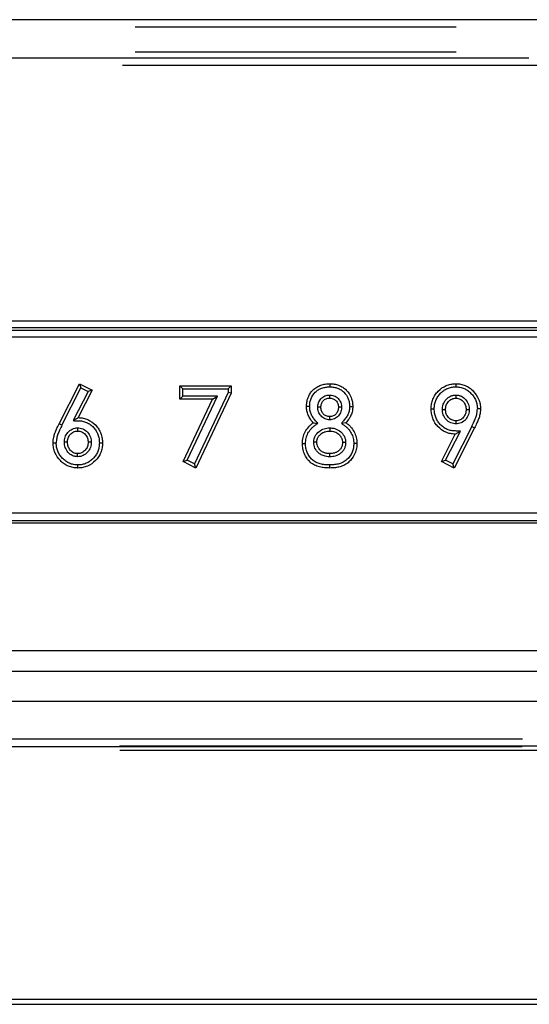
# Model space of a CAD drawing. Extents: x 89 to 295, y 55 to 285.
# Tile 18 of 27: x 201.5 to 203.51, y 166.48 to 170.38. Entities that reach past the tile are written whole.
import ezdxf

# ---------------------------------------------------------------- set-up
doc = ezdxf.new("R2010")
doc.units = 0
doc.linetypes.add('PHANTOM', pattern=[12.7, 6.35, -1.27, 1.27, -1.27, 1.27, -1.27])
doc.layers.get('0').update_dxf_attribs({"linetype": 'CONTINUOUS'})

msp = doc.modelspace()

# ---------------------------------------------------------------- linework, layer by layer
at = {"color": 7, "linetype": 'Continuous'}
for p, q in [((216.3979, 170.3837), (169.5979, 170.3837)), ((201.6531, 168.7829), (201.7337, 168.9414)), ((201.7337, 168.9414), (201.7391, 168.9248)), ((201.7337, 168.9414), (201.7842, 168.9158)), ((202.7241, 168.9414), (202.7241, 168.929)), ((203.2225, 168.9414), (203.2226, 168.929)), ((201.6641, 168.7774), (201.7391, 168.9248)), ((201.7675, 168.9104), (201.709, 168.7952)), ((201.7842, 168.9158), (201.7288, 168.8071)), ((201.7391, 168.9248), (201.7675, 168.9104)), ((201.7842, 168.9158), (201.7675, 168.9104)), ((202.1306, 168.8803), (202.1306, 168.9332)), ((202.1306, 168.9332), (202.1429, 168.9209)), ((202.1306, 168.9332), (202.3341, 168.9332)), ((202.1429, 168.8927), (202.1429, 168.9209)), ((202.1429, 168.9209), (202.3218, 168.9209)), ((202.3218, 168.9064), (202.1883, 168.6243)), ((202.3341, 168.9037), (202.1941, 168.6076)), ((202.3341, 168.9332), (202.3218, 168.9209)), ((202.3218, 168.9209), (202.3218, 168.9064)), ((202.3341, 168.9037), (202.3218, 168.9064)), ((202.3341, 168.9332), (202.3341, 168.9037)), ((202.1429, 168.8927), (202.1306, 168.8803)), ((202.2606, 168.8803), (202.1306, 168.8803)), ((202.2801, 168.8927), (202.1429, 168.8927)), ((202.1436, 168.633), (202.2606, 168.8803)), ((202.1599, 168.6387), (202.2801, 168.8927)), ((202.2606, 168.8803), (202.2801, 168.8927)), ((202.632, 168.8524), (202.6444, 168.8524)), ((202.8029, 168.8514), (202.8152, 168.8515)), ((203.1254, 168.8424), (203.1377, 168.8424)), ((203.3207, 168.842), (203.3084, 168.8419)), ((202.7237, 168.7988), (202.7238, 168.8111)), ((202.788, 168.7867), (202.77, 168.7844)), ((203.2238, 168.7825), (203.2238, 168.7948)), ((203.1823, 168.6385), (203.2409, 168.7538)), ((203.2858, 168.7718), (203.2107, 168.6242)), ((203.2968, 168.7663), (203.2162, 168.6076)), ((203.221, 168.7419), (203.2409, 168.7538)), ((201.6292, 168.7069), (201.6415, 168.7069)), ((201.8245, 168.7064), (201.8122, 168.7064)), ((202.6158, 168.7047), (202.6281, 168.7047)), ((202.7869, 168.7086), (202.7745, 168.7085)), ((203.1657, 168.633), (203.221, 168.7419)), ((202.1436, 168.633), (202.1599, 168.6387)), ((202.1941, 168.6076), (202.1436, 168.633)), ((202.1883, 168.6243), (202.1599, 168.6387)), ((203.1657, 168.633), (203.1823, 168.6385)), ((203.2162, 168.6076), (203.1657, 168.633)), ((203.2107, 168.6242), (203.1823, 168.6385)), ((202.1941, 168.6076), (202.1883, 168.6243)), ((202.7244, 168.6076), (202.7244, 168.6199)), ((203.2162, 168.6076), (203.2107, 168.6242)), ((198.942, 168.39), (208.2541, 168.39)), ((208.1951, 167.883), (198.8568, 167.883)), ((208.1951, 167.683), (197.2868, 167.683)), ((196.9842, 166.483), (213.5455, 166.483)), ((197.1241, 166.503), (213.4142, 166.503))]:
    msp.add_line(p, q, dxfattribs=at)
at = {"color": 58, "linetype": 'PHANTOM'}
for p, q in [((213.3844, 170.3545), (196.9842, 170.3545)), ((213.3844, 170.2545), (196.9842, 170.2545)), ((197.1624, 170.2323), (208.2534, 170.2323)), ((208.2534, 170.2023), (197.1624, 170.2023)), ((199.1505, 169.1912), (205.3505, 169.1912)), ((205.3505, 169.1625), (199.1505, 169.1625)), ((199.1505, 169.1541), (205.3505, 169.1541)), ((205.3505, 169.1254), (199.1505, 169.1254)), ((201.6641, 168.7774), (201.6531, 168.7829)), ((203.2858, 168.7718), (203.2968, 168.7663)), ((205.4569, 168.4285), (199.0441, 168.4285)), ((205.4569, 168.3985), (199.0441, 168.3985)), ((198.8568, 167.803), (208.1951, 167.803)), ((197.1363, 167.5351), (208.2414, 167.5351)), ((197.1349, 167.5038), (208.2431, 167.5038)), ((208.2418, 167.5051), (197.1363, 167.5051)), ((208.2437, 167.4888), (197.134, 167.4888))]:
    msp.add_line(p, q, dxfattribs=at)
at = {"color": 7, "linetype": 'Continuous', "flags": 128}
for points in [[(202.7227, 168.8968), (202.7227, 168.8906), (202.7227, 168.8844)], [(202.689, 168.8483), (202.6829, 168.8483), (202.6767, 168.8483)], [(202.7706, 168.8488), (202.7644, 168.8488), (202.7582, 168.8488)], [(203.17, 168.8394), (203.1762, 168.8394), (203.1823, 168.8394)], [(203.2638, 168.8392), (203.2699, 168.8392), (203.2761, 168.8392)], [(201.7261, 168.7665), (201.7261, 168.7603), (201.7261, 168.7541)], [(202.7245, 168.7665), (202.7245, 168.7603), (202.7245, 168.7541)], [(201.6861, 168.7097), (201.68, 168.7097), (201.6738, 168.7096)], [(201.7799, 168.7097), (201.7737, 168.7097), (201.7676, 168.7097)], [(202.6728, 168.7098), (202.6666, 168.7099), (202.6604, 168.7099)], [(202.8315, 168.7047), (202.8253, 168.7047), (202.8192, 168.7047)], [(202.7238, 168.6522), (202.7238, 168.6584), (202.7238, 168.6646)], [(201.7274, 168.6076), (201.7273, 168.6138), (201.7273, 168.62)]]:
    msp.add_lwpolyline(points, dxfattribs=at)
at = {"color": 7, "linetype": 'Continuous'}
for points, knots in [([(202.632, 168.8524), (202.6322, 168.8562), (202.6325, 168.8631), (202.6339, 168.8732), (202.6366, 168.8827), (202.6411, 168.8939), (202.6479, 168.9059), (202.6586, 168.9182), (202.6722, 168.9286), (202.6886, 168.9362), (202.7061, 168.9407), (202.7181, 168.9412), (202.7241, 168.9414)], [0, 0, 0, 0, 0.079998, 0.142868, 0.213776, 0.28585, 0.394735, 0.500097, 0.624466, 0.750027, 0.875024, 1, 1, 1, 1]), ([(202.7241, 168.9414), (202.7301, 168.9412), (202.742, 168.9407), (202.7594, 168.936), (202.7756, 168.9281), (202.7942, 168.913), (202.8073, 168.8923), (202.8143, 168.8694), (202.8149, 168.8575), (202.8152, 168.8515)], [0, 0, 0, 0, 0.12517, 0.2503411, 0.3762005, 0.5006439, 0.7497011, 0.8748372, 1, 1, 1, 1]), ([(203.1254, 168.8424), (203.1255, 168.846), (203.1257, 168.8524), (203.1273, 168.8652), (203.1316, 168.8803), (203.1406, 168.8975), (203.1569, 168.9175), (203.1758, 168.931), (203.1939, 168.9375), (203.2029, 168.9397), (203.2125, 168.941), (203.219, 168.9413), (203.2225, 168.9414)], [0, 0, 0, 0, 0.069202, 0.125225, 0.250332, 0.373431, 0.500519, 0.749509, 0.81114, 0.874778, 0.930295, 1, 1, 1, 1]), ([(203.2225, 168.9414), (203.2258, 168.9413), (203.2322, 168.9412), (203.2451, 168.9393), (203.2605, 168.9349), (203.2776, 168.9254), (203.297, 168.9083), (203.3122, 168.8863), (203.3186, 168.8645), (203.3205, 168.8517), (203.3207, 168.8452), (203.3207, 168.842)], [0, 0, 0, 0, 0.062626, 0.125242, 0.250337, 0.371675, 0.500525, 0.749696, 0.874758, 0.937379, 1, 1, 1, 1]), ([(202.6444, 168.8524), (202.6446, 168.8583), (202.6448, 168.8631), (202.6466, 168.8731), (202.6481, 168.8781), (202.6539, 168.8926), (202.6596, 168.9014), (202.6704, 168.9116), (202.6747, 168.9148), (202.6835, 168.9202), (202.6881, 168.9224), (202.6977, 168.9258), (202.703, 168.9271), (202.7131, 168.9287), (202.7181, 168.9289), (202.7241, 168.929)], [0.0026618, 0.0026618, 0.0026618, 0.0026618, 0.125, 0.125, 0.25, 0.25, 0.5, 0.5, 0.625, 0.625, 0.75, 0.75, 0.875, 0.875, 0.9976623, 0.9976623, 0.9976623, 0.9976623]), ([(202.7241, 168.929), (202.73, 168.9289), (202.735, 168.9287), (202.745, 168.927), (202.7501, 168.9257), (202.7596, 168.9222), (202.7642, 168.9198), (202.7729, 168.9143), (202.7768, 168.9111), (202.7874, 168.9005), (202.7932, 168.8915), (202.799, 168.877), (202.8005, 168.8721), (202.8024, 168.8622), (202.8026, 168.8573), (202.8029, 168.8514)], [0.0023453, 0.0023453, 0.0023453, 0.0023453, 0.125, 0.125, 0.25, 0.25, 0.375, 0.375, 0.5, 0.5, 0.75, 0.75, 0.875, 0.875, 0.9971874, 0.9971874, 0.9971874, 0.9971874]), ([(203.1377, 168.8424), (203.1379, 168.8488), (203.1382, 168.854), (203.1401, 168.865), (203.1417, 168.8705), (203.1457, 168.8807), (203.1485, 168.8859), (203.1545, 168.895), (203.1582, 168.8995), (203.1662, 168.9077), (203.1705, 168.9114), (203.1797, 168.9178), (203.1847, 168.9206), (203.1947, 168.9248), (203.2003, 168.9265), (203.211, 168.9286), (203.2162, 168.9289), (203.2226, 168.929)], [0.0019944, 0.0019944, 0.0019944, 0.0019944, 0.125, 0.125, 0.25, 0.25, 0.375, 0.375, 0.5, 0.5, 0.625, 0.625, 0.75, 0.75, 0.875, 0.875, 0.9981512, 0.9981512, 0.9981512, 0.9981512]), ([(203.2226, 168.929), (203.2257, 168.929), (203.2286, 168.9289), (203.234, 168.9285), (203.2367, 168.9281), (203.2451, 168.9264), (203.2507, 168.9249), (203.2607, 168.9207), (203.2657, 168.9179), (203.2748, 168.9114), (203.2791, 168.9076), (203.287, 168.8993), (203.2907, 168.8947), (203.2971, 168.8853), (203.2998, 168.8803), (203.3041, 168.8699), (203.3057, 168.8646), (203.3073, 168.8561), (203.3078, 168.8533), (203.3082, 168.848), (203.3083, 168.8451), (203.3084, 168.8419)], [0.0018651, 0.0018651, 0.0018651, 0.0018651, 0.0625, 0.0625, 0.125, 0.125, 0.25, 0.25, 0.375, 0.375, 0.5, 0.5, 0.625, 0.625, 0.75, 0.75, 0.875, 0.875, 0.9375, 0.9375, 0.99828, 0.99828, 0.99828, 0.99828]), ([(202.6767, 168.8483), (202.6768, 168.851), (202.677, 168.8568), (202.6797, 168.8688), (202.688, 168.8831), (202.7015, 168.8928), (202.7138, 168.8963), (202.7199, 168.8966), (202.7227, 168.8968)], [0, 0, 0, 0, 0.1084358, 0.2367355, 0.4923434, 0.7530338, 0.8874135, 1, 1, 1, 1]), ([(202.689, 168.8483), (202.6891, 168.8506), (202.6892, 168.8529), (202.6898, 168.8575), (202.6904, 168.8598), (202.6926, 168.8663), (202.695, 168.8703), (202.7012, 168.8772), (202.705, 168.88), (202.7113, 168.8827), (202.7135, 168.8834), (202.7181, 168.8842), (202.7204, 168.8843), (202.7227, 168.8844)], [0, 0, 0, 0, 0.125, 0.125, 0.25, 0.25, 0.5, 0.5, 0.75, 0.75, 0.875, 0.875, 1, 1, 1, 1]), ([(202.7227, 168.8968), (202.7254, 168.8966), (202.7315, 168.8963), (202.7438, 168.8934), (202.7582, 168.8843), (202.7673, 168.8699), (202.7702, 168.8575), (202.7705, 168.8515), (202.7706, 168.8488)], [0, 0, 0, 0, 0.1090707, 0.2390696, 0.5012383, 0.761549, 0.8917135, 1, 1, 1, 1]), ([(202.7227, 168.8844), (202.725, 168.8843), (202.7274, 168.8842), (202.7321, 168.8835), (202.7344, 168.8829), (202.741, 168.8805), (202.7451, 168.8779), (202.7501, 168.8728), (202.7515, 168.871), (202.7541, 168.867), (202.7552, 168.8649), (202.7568, 168.8605), (202.7573, 168.8582), (202.758, 168.8535), (202.7581, 168.8511), (202.7582, 168.8488)], [0, 0, 0, 0, 0.125, 0.125, 0.25, 0.25, 0.5, 0.5, 0.625, 0.625, 0.75, 0.75, 0.875, 0.875, 1, 1, 1, 1]), ([(203.17, 168.8394), (203.1701, 168.8426), (203.1704, 168.8496), (203.1738, 168.8636), (203.1835, 168.8799), (203.1988, 168.8915), (203.2129, 168.8962), (203.2202, 168.8966), (203.2236, 168.8968)], [0, 0, 0, 0, 0.1120957, 0.2398319, 0.4937854, 0.7489092, 0.8830586, 1, 1, 1, 1]), ([(203.1823, 168.8394), (203.1825, 168.8422), (203.1826, 168.845), (203.1834, 168.8506), (203.1841, 168.8534), (203.186, 168.8588), (203.1872, 168.8614), (203.19, 168.8662), (203.1918, 168.8685), (203.1956, 168.8727), (203.1976, 168.8747), (203.2021, 168.8781), (203.2045, 168.8796), (203.2097, 168.882), (203.2124, 168.883), (203.2179, 168.8841), (203.2208, 168.8842), (203.2236, 168.8844)], [0, 0, 0, 0, 0.125, 0.125, 0.25, 0.25, 0.375, 0.375, 0.5, 0.5, 0.625, 0.625, 0.75, 0.75, 0.875, 0.875, 1, 1, 1, 1]), ([(203.2236, 168.8968), (203.2271, 168.8965), (203.2344, 168.8961), (203.2484, 168.8911), (203.2631, 168.8792), (203.2725, 168.8631), (203.2756, 168.8492), (203.276, 168.8424), (203.2761, 168.8392)], [0, 0, 0, 0, 0.118733, 0.255042, 0.509218, 0.761702, 0.889143, 1, 1, 1, 1]), ([(203.2236, 168.8844), (203.2264, 168.8842), (203.2292, 168.8841), (203.2347, 168.8828), (203.2373, 168.8818), (203.2423, 168.8793), (203.2447, 168.8778), (203.249, 168.8742), (203.251, 168.8723), (203.2565, 168.8659), (203.2594, 168.861), (203.2621, 168.853), (203.2627, 168.8503), (203.2635, 168.8448), (203.2636, 168.842), (203.2638, 168.8392)], [0, 0, 0, 0, 0.125, 0.125, 0.25, 0.25, 0.375, 0.375, 0.5, 0.5, 0.75, 0.75, 0.875, 0.875, 1, 1, 1, 1]), ([(202.6584, 168.7867), (202.6563, 168.7892), (202.6524, 168.7939), (202.6453, 168.8037), (202.6384, 168.8168), (202.6341, 168.831), (202.6324, 168.843), (202.6322, 168.849), (202.632, 168.8524)], [0, 0, 0, 0, 0.137751, 0.2501, 0.500037, 0.749906, 0.859941, 1, 1, 1, 1]), ([(202.6762, 168.7851), (202.6734, 168.7883), (202.6706, 168.7916), (202.6678, 168.7948), (202.6638, 168.7994), (202.6606, 168.8032), (202.6549, 168.8122), (202.6523, 168.8171), (202.6484, 168.8265), (202.6468, 168.8317), (202.6449, 168.8417), (202.6446, 168.8465), (202.6444, 168.8524)], [-0.176083, -0.176083, -0.176083, -0.176083, 0, 0, 0, 0.25, 0.25, 0.5, 0.5, 0.75, 0.75, 0.994666, 0.994666, 0.994666, 0.994666]), ([(202.7237, 168.7988), (202.7208, 168.7989), (202.7146, 168.7993), (202.7022, 168.803), (202.6886, 168.813), (202.68, 168.8273), (202.6771, 168.8395), (202.6768, 168.8455), (202.6767, 168.8483)], [0, 0, 0, 0, 0.112532, 0.248531, 0.506073, 0.762214, 0.890759, 1, 1, 1, 1]), ([(202.7238, 168.8111), (202.7214, 168.8113), (202.719, 168.8114), (202.7144, 168.8123), (202.7121, 168.813), (202.7078, 168.8149), (202.7057, 168.8161), (202.7019, 168.819), (202.7002, 168.8206), (202.6954, 168.8258), (202.6929, 168.8299), (202.6905, 168.8366), (202.6899, 168.8389), (202.6893, 168.8436), (202.6892, 168.846), (202.689, 168.8483)], [0, 0, 0, 0, 0.125, 0.125, 0.25, 0.25, 0.375, 0.375, 0.5, 0.5, 0.75, 0.75, 0.875, 0.875, 1, 1, 1, 1]), ([(202.7706, 168.8488), (202.7705, 168.8461), (202.7702, 168.8401), (202.7677, 168.8279), (202.7594, 168.8131), (202.7455, 168.8029), (202.7329, 168.7992), (202.7266, 168.7989), (202.7237, 168.7988)], [0, 0, 0, 0, 0.107065, 0.23288, 0.489123, 0.751771, 0.886292, 1, 1, 1, 1]), ([(202.7582, 168.8488), (202.7581, 168.8464), (202.758, 168.844), (202.7574, 168.8393), (202.7569, 168.8369), (202.7547, 168.8301), (202.7523, 168.8259), (202.7476, 168.8205), (202.7458, 168.8188), (202.742, 168.816), (202.7399, 168.8148), (202.7355, 168.8129), (202.7332, 168.8122), (202.7285, 168.8113), (202.7262, 168.8112), (202.7238, 168.8111)], [0, 0, 0, 0, 0.125, 0.125, 0.25, 0.25, 0.5, 0.5, 0.625, 0.625, 0.75, 0.75, 0.875, 0.875, 1, 1, 1, 1]), ([(202.8029, 168.8514), (202.8028, 168.8486), (202.8027, 168.846), (202.8023, 168.8411), (202.8019, 168.8386), (202.8004, 168.8311), (202.7988, 168.8262), (202.7957, 168.8193), (202.7946, 168.8171), (202.7919, 168.8125), (202.7904, 168.8102), (202.7857, 168.8034), (202.7824, 168.7993), (202.7785, 168.7946), (202.7757, 168.7912), (202.7728, 168.7878), (202.77, 168.7844)], [0.00568, 0.00568, 0.00568, 0.00568, 0.125, 0.125, 0.25, 0.25, 0.5, 0.5, 0.625, 0.625, 0.75, 0.75, 1, 1, 1, 1.182071, 1.182071, 1.182071, 1.182071]), ([(202.8152, 168.8515), (202.8151, 168.8482), (202.8148, 168.8422), (202.8136, 168.8333), (202.8114, 168.8249), (202.8074, 168.8143), (202.7997, 168.8013), (202.7922, 168.792), (202.788, 168.7867)], [0, 0, 0, 0, 0.136855, 0.250029, 0.375378, 0.500136, 0.718329, 1, 1, 1, 1]), ([(203.221, 168.7419), (203.2174, 168.7421), (203.211, 168.7423), (203.2014, 168.7436), (203.1923, 168.746), (203.1742, 168.7527), (203.1556, 168.7665), (203.1397, 168.7868), (203.1313, 168.8043), (203.1261, 168.8231), (203.1256, 168.836), (203.1254, 168.8424)], [0, 0, 0, 0, 0.069328, 0.125228, 0.188701, 0.250504, 0.499469, 0.625543, 0.74969, 0.874818, 1, 1, 1, 1]), ([(203.2409, 168.7538), (203.2344, 168.7539), (203.2278, 168.7541), (203.2213, 168.7543), (203.2181, 168.7544), (203.2151, 168.7544), (203.2097, 168.7549), (203.2069, 168.7553), (203.1988, 168.7569), (203.1933, 168.7586), (203.1858, 168.7619), (203.1833, 168.7632), (203.1784, 168.766), (203.1761, 168.7675), (203.1694, 168.7723), (203.165, 168.7762), (203.1573, 168.7845), (203.1538, 168.789), (203.1492, 168.7962), (203.1479, 168.7986), (203.1455, 168.8035), (203.1444, 168.8061), (203.1414, 168.8141), (203.1399, 168.8196), (203.1381, 168.8306), (203.1379, 168.8361), (203.1377, 168.8424)], [-0.12634, -0.12634, -0.12634, -0.12634, 0, 0, 0, 0.0625, 0.0625, 0.125, 0.125, 0.25, 0.25, 0.3125, 0.3125, 0.375, 0.375, 0.5, 0.5, 0.625, 0.625, 0.6875, 0.6875, 0.75, 0.75, 0.875, 0.875, 0.997999, 0.997999, 0.997999, 0.997999]), ([(203.2238, 168.7825), (203.2205, 168.7827), (203.2133, 168.7831), (203.1991, 168.7872), (203.1835, 168.7987), (203.1738, 168.8152), (203.1705, 168.8291), (203.1701, 168.8361), (203.17, 168.8394)], [0, 0, 0, 0, 0.114455, 0.248223, 0.506706, 0.760156, 0.888082, 1, 1, 1, 1]), ([(203.2238, 168.7948), (203.221, 168.795), (203.2181, 168.7952), (203.2126, 168.7962), (203.2098, 168.797), (203.2021, 168.8004), (203.1974, 168.8039), (203.1899, 168.8124), (203.187, 168.8173), (203.1841, 168.8254), (203.1834, 168.8281), (203.1826, 168.8337), (203.1825, 168.8365), (203.1823, 168.8394)], [0, 0, 0, 0, 0.125, 0.125, 0.25, 0.25, 0.5, 0.5, 0.75, 0.75, 0.875, 0.875, 1, 1, 1, 1]), ([(203.2761, 168.8392), (203.276, 168.836), (203.2757, 168.8292), (203.2725, 168.8155), (203.2633, 168.7993), (203.2483, 168.7875), (203.2343, 168.7831), (203.2271, 168.7827), (203.2238, 168.7825)], [0, 0, 0, 0, 0.111508, 0.239057, 0.491186, 0.748635, 0.884632, 1, 1, 1, 1]), ([(203.2638, 168.8392), (203.2636, 168.8364), (203.2635, 168.8336), (203.2628, 168.8281), (203.2621, 168.8254), (203.2594, 168.8176), (203.2566, 168.8127), (203.2494, 168.8042), (203.245, 168.8007), (203.2375, 168.7971), (203.2348, 168.7962), (203.2294, 168.7952), (203.2266, 168.795), (203.2238, 168.7948)], [0, 0, 0, 0, 0.125, 0.125, 0.25, 0.25, 0.5, 0.5, 0.75, 0.75, 0.875, 0.875, 1, 1, 1, 1]), ([(203.2858, 168.7718), (203.2888, 168.7781), (203.2945, 168.7898), (203.302, 168.8069), (203.3073, 168.824), (203.308, 168.8359), (203.3084, 168.8419)], [0, 0, 0, 0, 0.281749, 0.522119, 0.756788, 1, 1, 1, 1]), ([(203.3207, 168.842), (203.3206, 168.8376), (203.3203, 168.83), (203.3184, 168.8197), (203.3162, 168.8109), (203.3123, 168.7998), (203.3059, 168.7849), (203.3, 168.7729), (203.2968, 168.7663)], [0, 0, 0, 0, 0.163198, 0.285669, 0.391706, 0.499953, 0.726819, 1, 1, 1, 1]), ([(201.6292, 168.7069), (201.6293, 168.7107), (201.6295, 168.7184), (201.6314, 168.7288), (201.6337, 168.7381), (201.6375, 168.749), (201.644, 168.764), (201.6498, 168.776), (201.6531, 168.7829)], [0, 0, 0, 0, 0.142822, 0.28569, 0.391914, 0.499967, 0.716549, 1, 1, 1, 1]), ([(201.709, 168.7952), (201.7155, 168.7951), (201.722, 168.7949), (201.7285, 168.7947), (201.735, 168.7946), (201.7402, 168.7943), (201.7511, 168.7921), (201.7566, 168.7904), (201.764, 168.7871), (201.7666, 168.7858), (201.7715, 168.783), (201.7737, 168.7816), (201.7782, 168.7783), (201.7804, 168.7765), (201.7847, 168.7726), (201.7868, 168.7706), (201.7926, 168.7645), (201.7961, 168.76), (201.8007, 168.7527), (201.802, 168.7503), (201.8044, 168.7455), (201.8055, 168.7428), (201.8085, 168.7348), (201.8099, 168.7293), (201.8118, 168.7182), (201.812, 168.7128), (201.8122, 168.7064)], [-0.12594, -0.12594, -0.12594, -0.12594, 0, 0, 0, 0.125, 0.125, 0.25, 0.25, 0.3125, 0.3125, 0.375, 0.375, 0.4375, 0.4375, 0.5, 0.5, 0.625, 0.625, 0.6875, 0.6875, 0.75, 0.75, 0.875, 0.875, 0.997997, 0.997997, 0.997997, 0.997997]), ([(201.7288, 168.8071), (201.7324, 168.8069), (201.7388, 168.8067), (201.7485, 168.8054), (201.7575, 168.803), (201.7756, 168.7964), (201.7943, 168.7824), (201.8102, 168.7621), (201.8186, 168.7446), (201.8238, 168.7258), (201.8243, 168.7129), (201.8245, 168.7064)], [0, 0, 0, 0, 0.069459, 0.125231, 0.188638, 0.250509, 0.499464, 0.625404, 0.749691, 0.874818, 1, 1, 1, 1]), ([(202.6158, 168.7047), (202.6159, 168.7087), (202.6162, 168.7167), (202.6188, 168.7325), (202.626, 168.7514), (202.6377, 168.7679), (202.649, 168.7792), (202.6553, 168.7842), (202.6584, 168.7867)], [0, 0, 0, 0, 0.125125, 0.250243, 0.499978, 0.749755, 0.874867, 1, 1, 1, 1]), ([(202.6281, 168.7047), (202.6283, 168.7085), (202.6284, 168.7121), (202.6291, 168.7189), (202.6296, 168.7223), (202.632, 168.7324), (202.6345, 168.739), (202.6411, 168.7513), (202.6451, 168.757), (202.6523, 168.765), (202.6548, 168.7675), (202.6601, 168.7722), (202.663, 168.7746), (202.6661, 168.7771), (202.6695, 168.7797), (202.6728, 168.7824), (202.6762, 168.7851)], [0.004365, 0.004365, 0.004365, 0.004365, 0.125, 0.125, 0.25, 0.25, 0.5, 0.5, 0.75, 0.75, 0.875, 0.875, 1, 1, 1, 1.133583, 1.133583, 1.133583, 1.133583]), ([(202.77, 168.7844), (202.7736, 168.7818), (202.7772, 168.7792), (202.7808, 168.7767), (202.7841, 168.7743), (202.7871, 168.7721), (202.7924, 168.7678), (202.7949, 168.7653), (202.802, 168.7576), (202.8059, 168.7518), (202.8125, 168.7392), (202.815, 168.7326), (202.8176, 168.7222), (202.8182, 168.7188), (202.8189, 168.7122), (202.819, 168.7086), (202.8192, 168.7047)], [-0.137183, -0.137183, -0.137183, -0.137183, 0, 0, 0, 0.125, 0.125, 0.25, 0.25, 0.5, 0.5, 0.75, 0.75, 0.875, 0.875, 0.995897, 0.995897, 0.995897, 0.995897]), ([(202.788, 168.7867), (202.7913, 168.7844), (202.7979, 168.7797), (202.8095, 168.7684), (202.8211, 168.7517), (202.8282, 168.7327), (202.8311, 168.7168), (202.8314, 168.7087), (202.8315, 168.7047)], [0, 0, 0, 0, 0.125127, 0.250248, 0.499973, 0.749752, 0.87487, 1, 1, 1, 1]), ([(201.6641, 168.7774), (201.661, 168.7708), (201.6553, 168.7591), (201.6478, 168.7418), (201.6426, 168.7249), (201.6419, 168.713), (201.6415, 168.7069)], [0, 0, 0, 0, 0.293351, 0.521807, 0.757475, 1, 1, 1, 1]), ([(201.6738, 168.7096), (201.6739, 168.7128), (201.6742, 168.7196), (201.6773, 168.7334), (201.6865, 168.7496), (201.7014, 168.7613), (201.7154, 168.766), (201.7227, 168.7663), (201.7261, 168.7665)], [0, 0, 0, 0, 0.110801, 0.238086, 0.489434, 0.746787, 0.882029, 1, 1, 1, 1]), ([(201.6861, 168.7097), (201.6863, 168.7125), (201.6864, 168.7152), (201.6871, 168.7207), (201.6877, 168.7235), (201.6904, 168.7314), (201.6932, 168.7363), (201.6987, 168.7426), (201.7006, 168.7446), (201.705, 168.748), (201.7074, 168.7495), (201.7124, 168.7519), (201.7151, 168.7528), (201.7205, 168.7539), (201.7233, 168.754), (201.7261, 168.7541)], [0, 0, 0, 0, 0.125, 0.125, 0.25, 0.25, 0.5, 0.5, 0.625, 0.625, 0.75, 0.75, 0.875, 0.875, 1, 1, 1, 1]), ([(201.7261, 168.7665), (201.7295, 168.7663), (201.7367, 168.766), (201.751, 168.7617), (201.7664, 168.7502), (201.7762, 168.7338), (201.7794, 168.7198), (201.7798, 168.7129), (201.7799, 168.7097)], [0, 0, 0, 0, 0.116284, 0.24997, 0.508109, 0.761458, 0.889452, 1, 1, 1, 1]), ([(201.7261, 168.7541), (201.7289, 168.754), (201.7318, 168.7539), (201.7373, 168.7529), (201.74, 168.752), (201.7452, 168.7497), (201.7477, 168.7483), (201.7522, 168.7449), (201.7543, 168.743), (201.7581, 168.7388), (201.7598, 168.7365), (201.7627, 168.7316), (201.764, 168.7291), (201.7659, 168.7237), (201.7665, 168.7209), (201.7673, 168.7153), (201.7674, 168.7125), (201.7676, 168.7097)], [0, 0, 0, 0, 0.125, 0.125, 0.25, 0.25, 0.375, 0.375, 0.5, 0.5, 0.625, 0.625, 0.75, 0.75, 0.875, 0.875, 1, 1, 1, 1]), ([(202.6604, 168.7099), (202.6605, 168.7121), (202.6607, 168.716), (202.662, 168.7241), (202.6671, 168.7374), (202.6805, 168.753), (202.6979, 168.7626), (202.713, 168.7659), (202.7206, 168.7663), (202.7245, 168.7665)], [0, 0, 0, 0, 0.067586, 0.125081, 0.259527, 0.512027, 0.761379, 0.874685, 1, 1, 1, 1]), ([(202.6728, 168.7098), (202.6728, 168.7114), (202.6729, 168.713), (202.6732, 168.7161), (202.6735, 168.7177), (202.6742, 168.7207), (202.6747, 168.7223), (202.6758, 168.7252), (202.6765, 168.7266), (202.6779, 168.7294), (202.6788, 168.7308), (202.6805, 168.7334), (202.6815, 168.7346), (202.6836, 168.737), (202.6847, 168.7382), (202.6869, 168.7404), (202.6881, 168.7414), (202.6918, 168.7444), (202.6944, 168.7462), (202.6986, 168.7484), (202.7, 168.7491), (202.7029, 168.7504), (202.7044, 168.7509), (202.7089, 168.7524), (202.712, 168.753), (202.7182, 168.754), (202.7214, 168.7541), (202.7245, 168.7541)], [0, 0, 0, 0, 0.0625, 0.0625, 0.125, 0.125, 0.1875, 0.1875, 0.25, 0.25, 0.3125, 0.3125, 0.375, 0.375, 0.4375, 0.4375, 0.5, 0.5, 0.625, 0.625, 0.6875, 0.6875, 0.75, 0.75, 0.875, 0.875, 1, 1, 1, 1]), ([(202.7245, 168.7665), (202.7272, 168.7664), (202.7324, 168.7662), (202.74, 168.765), (202.7524, 168.7618), (202.7651, 168.7541), (202.7763, 168.7425), (202.7825, 168.7318), (202.7862, 168.7204), (202.7867, 168.7125), (202.7869, 168.7086)], [0, 0, 0, 0, 0.085528, 0.165463, 0.240624, 0.491571, 0.622709, 0.749265, 0.879091, 1, 1, 1, 1]), ([(202.7245, 168.7541), (202.7277, 168.7541), (202.7308, 168.7539), (202.737, 168.753), (202.7401, 168.7523), (202.7461, 168.7503), (202.749, 168.7489), (202.7544, 168.7457), (202.757, 168.7439), (202.7605, 168.7408), (202.7617, 168.7397), (202.7638, 168.7374), (202.7649, 168.7362), (202.7668, 168.7337), (202.7677, 168.7324), (202.7693, 168.7297), (202.7701, 168.7283), (202.7714, 168.7255), (202.7719, 168.724), (202.7729, 168.721), (202.7733, 168.7195), (202.7742, 168.7148), (202.7744, 168.7117), (202.7745, 168.7085)], [0, 0, 0, 0, 0.125, 0.125, 0.25, 0.25, 0.375, 0.375, 0.5, 0.5, 0.5625, 0.5625, 0.625, 0.625, 0.6875, 0.6875, 0.75, 0.75, 0.8125, 0.8125, 0.875, 0.875, 1, 1, 1, 1]), ([(201.7274, 168.6076), (201.7241, 168.6077), (201.7177, 168.6078), (201.7048, 168.6097), (201.6894, 168.6141), (201.6723, 168.6236), (201.6528, 168.6407), (201.6378, 168.6626), (201.6313, 168.6841), (201.6296, 168.6969), (201.6293, 168.7034), (201.6292, 168.7069)], [0, 0, 0, 0, 0.062631, 0.1252488, 0.250328, 0.3726816, 0.5004829, 0.749718, 0.8747935, 0.932051, 1, 1, 1, 1]), ([(201.7273, 168.62), (201.7242, 168.62), (201.7213, 168.6201), (201.7159, 168.6205), (201.7132, 168.6209), (201.7048, 168.6225), (201.6994, 168.6241), (201.6891, 168.6284), (201.6843, 168.6311), (201.6752, 168.6375), (201.6708, 168.6413), (201.663, 168.6496), (201.6593, 168.6542), (201.6528, 168.6637), (201.6501, 168.6686), (201.6458, 168.679), (201.6442, 168.6843), (201.6426, 168.6928), (201.6421, 168.6956), (201.6417, 168.7009), (201.6416, 168.7038), (201.6415, 168.7069)], [0.0018593, 0.0018593, 0.0018593, 0.0018593, 0.0625, 0.0625, 0.125, 0.125, 0.25, 0.25, 0.375, 0.375, 0.5, 0.5, 0.625, 0.625, 0.75, 0.75, 0.875, 0.875, 0.9375, 0.9375, 0.9982723, 0.9982723, 0.9982723, 0.9982723]), ([(201.7263, 168.6522), (201.7229, 168.6524), (201.7155, 168.6529), (201.7016, 168.6579), (201.6868, 168.6697), (201.6775, 168.6858), (201.6742, 168.6996), (201.6739, 168.7064), (201.6738, 168.7096)], [0, 0, 0, 0, 0.11854, 0.255001, 0.508497, 0.761429, 0.888669, 1, 1, 1, 1]), ([(201.7263, 168.6646), (201.7235, 168.6648), (201.7207, 168.6649), (201.7152, 168.6661), (201.7126, 168.6671), (201.7051, 168.6709), (201.7007, 168.6746), (201.6952, 168.6809), (201.6936, 168.6832), (201.6908, 168.688), (201.6897, 168.6906), (201.6878, 168.6959), (201.6872, 168.6986), (201.6864, 168.7041), (201.6863, 168.7069), (201.6861, 168.7097)], [0, 0, 0, 0, 0.125, 0.125, 0.25, 0.25, 0.5, 0.5, 0.625, 0.625, 0.75, 0.75, 0.875, 0.875, 1, 1, 1, 1]), ([(201.7799, 168.7097), (201.7798, 168.7065), (201.7795, 168.6995), (201.7761, 168.6854), (201.7665, 168.669), (201.7511, 168.6573), (201.7369, 168.6529), (201.7296, 168.6524), (201.7263, 168.6522)], [0, 0, 0, 0, 0.1121062, 0.2397059, 0.494176, 0.7495474, 0.884069, 1, 1, 1, 1]), ([(201.7676, 168.7097), (201.7674, 168.7068), (201.7673, 168.704), (201.7665, 168.6984), (201.7658, 168.6956), (201.7639, 168.6903), (201.7628, 168.6876), (201.7599, 168.6827), (201.7582, 168.6805), (201.7544, 168.6762), (201.7523, 168.6743), (201.7478, 168.6708), (201.7454, 168.6693), (201.7402, 168.6669), (201.7375, 168.666), (201.732, 168.6649), (201.7291, 168.6648), (201.7263, 168.6646)], [0, 0, 0, 0, 0.125, 0.125, 0.25, 0.25, 0.375, 0.375, 0.5, 0.5, 0.625, 0.625, 0.75, 0.75, 0.875, 0.875, 1, 1, 1, 1]), ([(201.8122, 168.7064), (201.812, 168.7001), (201.8117, 168.6949), (201.8097, 168.6839), (201.8082, 168.6785), (201.8041, 168.6681), (201.8015, 168.6632), (201.7953, 168.6539), (201.7916, 168.6495), (201.7837, 168.6413), (201.7792, 168.6375), (201.7725, 168.6328), (201.7701, 168.6313), (201.7652, 168.6286), (201.7627, 168.6273), (201.7552, 168.6242), (201.7496, 168.6225), (201.7388, 168.6204), (201.7336, 168.6201), (201.7273, 168.62)], [0.0020005, 0.0020005, 0.0020005, 0.0020005, 0.125, 0.125, 0.25, 0.25, 0.375, 0.375, 0.5, 0.5, 0.625, 0.625, 0.6875, 0.6875, 0.75, 0.75, 0.875, 0.875, 0.9981567, 0.9981567, 0.9981567, 0.9981567]), ([(201.8245, 168.7064), (201.8244, 168.7029), (201.8242, 168.6965), (201.8226, 168.6837), (201.8182, 168.6686), (201.8092, 168.6514), (201.7929, 168.6315), (201.7741, 168.618), (201.756, 168.6115), (201.747, 168.6092), (201.7374, 168.608), (201.7309, 168.6077), (201.7274, 168.6076)], [0, 0, 0, 0, 0.068997, 0.125228, 0.250321, 0.373541, 0.500514, 0.749499, 0.811103, 0.874773, 0.930285, 1, 1, 1, 1]), ([(202.7244, 168.6076), (202.7175, 168.6078), (202.7037, 168.6081), (202.6833, 168.6114), (202.6636, 168.6183), (202.6466, 168.6301), (202.6327, 168.6457), (202.6229, 168.664), (202.6167, 168.684), (202.6161, 168.6978), (202.6158, 168.7047)], [0, 0, 0, 0, 0.125091, 0.250123, 0.375035, 0.499963, 0.623159, 0.749955, 0.874964, 1, 1, 1, 1]), ([(202.7244, 168.6199), (202.7176, 168.62), (202.7113, 168.6202), (202.6987, 168.6215), (202.6923, 168.6224), (202.6836, 168.6247), (202.6806, 168.6256), (202.6749, 168.6277), (202.6722, 168.6288), (202.6646, 168.6327), (202.6597, 168.6361), (202.6509, 168.6439), (202.6469, 168.6484), (202.64, 168.6583), (202.6372, 168.6635), (202.6326, 168.6747), (202.6308, 168.6805), (202.6286, 168.6921), (202.6283, 168.6978), (202.6281, 168.7047)], [0.0009265, 0.0009265, 0.0009265, 0.0009265, 0.125, 0.125, 0.25, 0.25, 0.3125, 0.3125, 0.375, 0.375, 0.5, 0.5, 0.625, 0.625, 0.75, 0.75, 0.875, 0.875, 0.9975121, 0.9975121, 0.9975121, 0.9975121]), ([(202.7238, 168.6522), (202.7198, 168.6524), (202.7122, 168.6527), (202.7022, 168.655), (202.6939, 168.6581), (202.6868, 168.6619), (202.6761, 168.6699), (202.6633, 168.6852), (202.6614, 168.7016), (202.6604, 168.7099)], [0, 0, 0, 0, 0.12759, 0.239451, 0.320461, 0.403564, 0.490774, 0.742291, 1, 1, 1, 1]), ([(202.7238, 168.6646), (202.7206, 168.6646), (202.7175, 168.6648), (202.7127, 168.6654), (202.7112, 168.6657), (202.708, 168.6664), (202.7065, 168.6668), (202.7035, 168.6678), (202.702, 168.6683), (202.699, 168.6695), (202.6976, 168.6702), (202.6948, 168.6717), (202.6935, 168.6726), (202.6908, 168.6744), (202.6896, 168.6753), (202.6859, 168.6784), (202.6837, 168.6807), (202.6807, 168.6844), (202.6798, 168.6857), (202.6781, 168.6885), (202.6774, 168.6899), (202.6753, 168.6942), (202.6744, 168.6972), (202.6734, 168.7019), (202.6731, 168.7035), (202.6728, 168.7066), (202.6728, 168.7082), (202.6728, 168.7098)], [0, 0, 0, 0, 0.125, 0.125, 0.1875, 0.1875, 0.25, 0.25, 0.3125, 0.3125, 0.375, 0.375, 0.4375, 0.4375, 0.5, 0.5, 0.625, 0.625, 0.6875, 0.6875, 0.75, 0.75, 0.875, 0.875, 0.9375, 0.9375, 1, 1, 1, 1]), ([(202.7869, 168.7086), (202.7868, 168.7065), (202.7867, 168.7027), (202.7856, 168.6947), (202.7826, 168.6852), (202.7761, 168.6745), (202.7647, 168.6629), (202.7503, 168.6557), (202.7352, 168.6527), (202.7278, 168.6524), (202.7238, 168.6522)], [0, 0, 0, 0, 0.066813, 0.122574, 0.253302, 0.381557, 0.513701, 0.766071, 0.874481, 1, 1, 1, 1]), ([(202.7745, 168.7085), (202.7745, 168.707), (202.7745, 168.7054), (202.7742, 168.7023), (202.774, 168.7007), (202.7734, 168.6976), (202.773, 168.6961), (202.772, 168.6931), (202.7714, 168.6916), (202.7701, 168.6888), (202.7694, 168.6874), (202.7677, 168.6847), (202.7668, 168.6834), (202.7649, 168.6809), (202.7638, 168.6798), (202.7616, 168.6776), (202.7604, 168.6765), (202.758, 168.6745), (202.7567, 168.6736), (202.754, 168.6719), (202.7527, 168.6711), (202.7499, 168.6697), (202.7484, 168.669), (202.7455, 168.6679), (202.744, 168.6674), (202.7395, 168.6661), (202.7364, 168.6655), (202.7301, 168.6648), (202.727, 168.6646), (202.7238, 168.6646)], [0, 0, 0, 0, 0.0625, 0.0625, 0.125, 0.125, 0.1875, 0.1875, 0.25, 0.25, 0.3125, 0.3125, 0.375, 0.375, 0.4375, 0.4375, 0.5, 0.5, 0.5625, 0.5625, 0.625, 0.625, 0.6875, 0.6875, 0.75, 0.75, 0.875, 0.875, 1, 1, 1, 1]), ([(202.8192, 168.7047), (202.8189, 168.6979), (202.8186, 168.6925), (202.8163, 168.6811), (202.8145, 168.6753), (202.8074, 168.6588), (202.8005, 168.6488), (202.7877, 168.6371), (202.7829, 168.6338), (202.7752, 168.6296), (202.7726, 168.6284), (202.7671, 168.6263), (202.7642, 168.6253), (202.7584, 168.6236), (202.7555, 168.6229), (202.7495, 168.6218), (202.7465, 168.6213), (202.7403, 168.6207), (202.737, 168.6204), (202.7308, 168.62), (202.7278, 168.62), (202.7244, 168.6199)], [0.0023742, 0.0023742, 0.0023742, 0.0023742, 0.125, 0.125, 0.25, 0.25, 0.5, 0.5, 0.625, 0.625, 0.6875, 0.6875, 0.75, 0.75, 0.8125, 0.8125, 0.875, 0.875, 0.9375, 0.9375, 0.999065, 0.999065, 0.999065, 0.999065]), ([(202.8315, 168.7047), (202.8313, 168.7004), (202.8309, 168.6926), (202.8291, 168.6811), (202.8258, 168.6703), (202.8183, 168.6525), (202.8048, 168.6341), (202.7841, 168.6195), (202.7656, 168.6122), (202.7454, 168.6083), (202.7318, 168.6079), (202.7244, 168.6076)], [0, 0, 0, 0, 0.07931, 0.143039, 0.214209, 0.286208, 0.499788, 0.62183, 0.749779, 0.863966, 1, 1, 1, 1])]:
    msp.add_open_spline(points, degree=3, knots=knots, dxfattribs=at)
for points in [[(203.2236, 168.8968), (203.2236, 168.8926), (203.2236, 168.8885), (203.2236, 168.8844)], [(201.7288, 168.8071), (201.7222, 168.8031), (201.7156, 168.7992), (201.709, 168.7952)], [(202.6584, 168.7867), (202.6643, 168.7862), (202.6703, 168.7856), (202.6762, 168.7851)], [(201.7263, 168.6522), (201.7263, 168.6563), (201.7263, 168.6605), (201.7263, 168.6646)]]:
    msp.add_open_spline(points, degree=3, dxfattribs=at)

doc.saveas('drawing.dxf')
